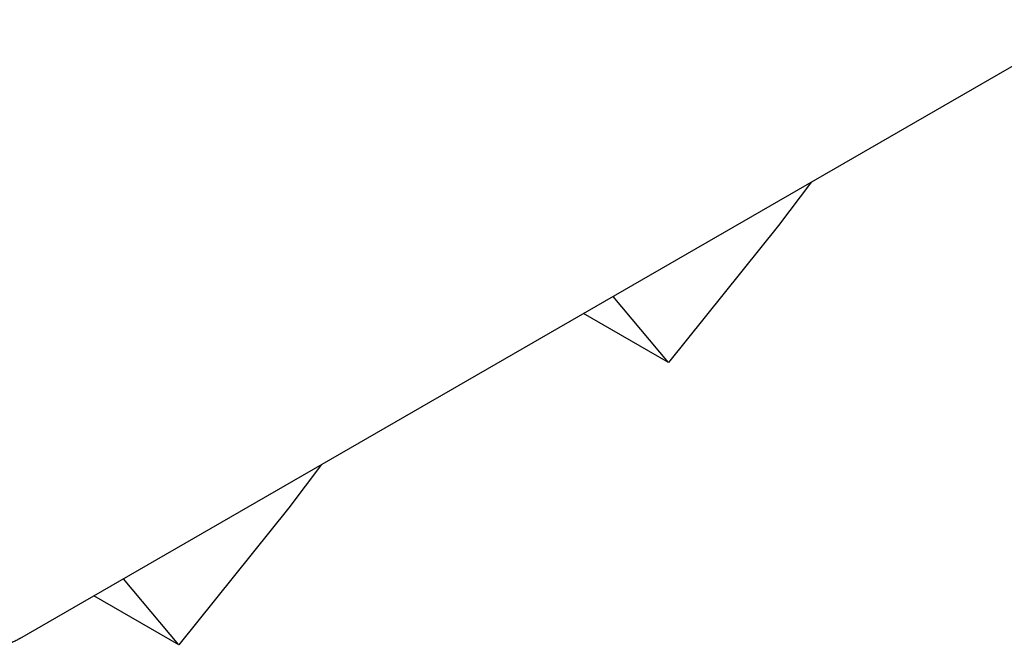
# Model space of a CAD drawing. Header units: millimetres. Extents: x 0 to 419, y 0 to 324.
# Tile 10 of 13: x 351 to 369, y 215 to 227. Entities that reach past the tile are written whole.
import ezdxf

# ---------------------------------------------------------------- set-up
doc = ezdxf.new("R2010")
doc.units = ezdxf.units.MM
doc.header["$LTSCALE"] = 1.5

msp = doc.modelspace()

# ---------------------------------------------------------------- linework, layer by layer
for p, q in [((350.826, 215.288), (370.892, 226.872)), ((365.631, 223.835), (365.015, 223.017)), ((365.015, 223.017), (362.955, 220.454)), ((362.955, 220.454), (361.922, 221.694)), ((362.955, 220.454), (361.365, 221.372)), ((356.469, 218.546), (355.859, 217.736)), ((355.859, 217.736), (353.799, 215.173)), ((353.799, 215.173), (352.769, 216.41)), ((353.799, 215.173), (352.213, 216.089))]:
    msp.add_line(p, q)
msp.add_open_spline([(350.826, 215.288), (350.804, 215.276), (350.76, 215.251), (350.688, 215.218), (350.614, 215.187), (350.536, 215.16), (350.424, 215.126), (350.274, 215.093), (350.084, 215.071), (349.894, 215.068), (349.721, 215.085), (349.572, 215.117), (349.445, 215.158), (349.375, 215.195), (349.339, 215.213)], degree=3, knots=[0, 0, 0, 0, 0.055978, 0.111372, 0.166442, 0.221452, 0.276666, 0.395572, 0.511495, 0.626641, 0.737967, 0.826886, 0.913341, 1, 1, 1, 1])

doc.saveas('drawing.dxf')
